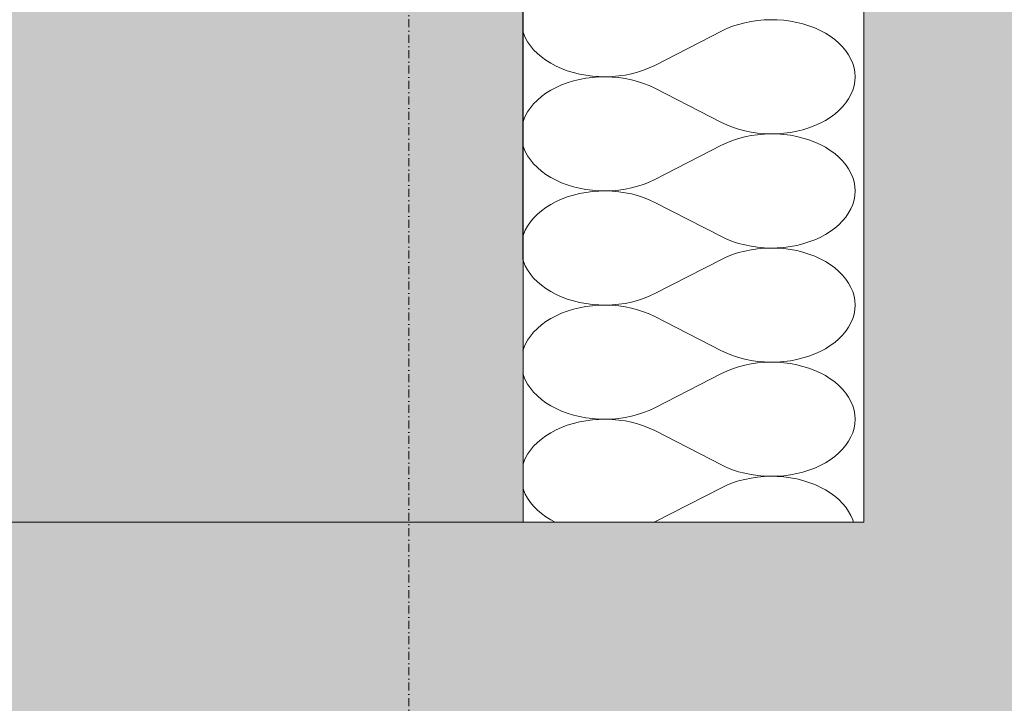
# Model space of a CAD drawing. Header units: millimetres. Extents: x 119219 to 750800, y -8933 to 168688.
# Tile 14 of 115: x 526127 to 526561, y -5130 to -4828. Entities that reach past the tile are written whole.
import ezdxf

# ---------------------------------------------------------------- set-up
doc = ezdxf.new("R2010")
doc.units = ezdxf.units.MM
doc.header["$MEASUREMENT"] = 0
doc.linetypes.add('Штрихпунктирная', pattern=[6.702778, 3.527778, -1.763889, 0, -1.411111])
for name, color, linetype, lineweight in [('0_Ном._пера__1', 7, 'Continuous', 0), ('0_Ном._пера__120', 7, 'Continuous', 0), ('АР-Перекрытия_Приямки.АР_Ном._пера__1', 7, 'Continuous', 5)]:
    doc.layers.add(name, color=color, linetype=linetype, lineweight=lineweight)

# ---------------------------------------------------------------- blocks, each defined once
blk = doc.blocks.new('*X28')
at = {"layer": '0_Ном._пера__120', "color": 7, "linetype": 'Continuous', "lineweight": 0}
for p, q in [((526443.88, -4830.44), (526441.25, -4831.29)), ((526446.6, -4829.72), (526443.88, -4830.44)), ((526449.39, -4829.16), (526446.6, -4829.72)), ((526452.24, -4828.75), (526449.39, -4829.16)), ((526455.12, -4828.49), (526452.24, -4828.75)), ((526458.03, -4828.39), (526455.12, -4828.49)), ((526460.94, -4828.44), (526458.03, -4828.39)), ((526463.84, -4828.66), (526460.94, -4828.44)), ((526466.7, -4829.03), (526463.84, -4828.66)), ((526469.51, -4829.55), (526466.7, -4829.03)), ((526472.25, -4830.22), (526469.51, -4829.55)), ((526474.9, -4831.04), (526472.25, -4830.22)), ((526348.72, -4833.38), (526348.99, -4834.3)), ((526348.99, -4834.3), (526349.78, -4836.22)), ((526406.88, -4848.52), (526436.34, -4833.42)), ((526438.73, -4832.29), (526436.34, -4833.42)), ((526441.25, -4831.29), (526438.73, -4832.29)), ((526477.45, -4832), (526474.9, -4831.04)), ((526479.88, -4833.1), (526477.45, -4832)), ((526482.18, -4834.32), (526479.88, -4833.1)), ((526484.33, -4835.66), (526482.18, -4834.32)), ((526349.78, -4836.22), (526350.8, -4838.08)), ((526350.8, -4838.08), (526352.02, -4839.89)), ((526486.32, -4837.12), (526484.33, -4835.66)), ((526488.13, -4838.67), (526486.32, -4837.12)), ((526489.76, -4840.32), (526488.13, -4838.67)), ((526352.02, -4839.89), (526353.46, -4841.62)), ((526353.46, -4841.62), (526355.08, -4843.27)), ((526355.08, -4843.27), (526356.9, -4844.83)), ((526491.19, -4842.06), (526489.76, -4840.32)), ((526492.41, -4843.86), (526491.19, -4842.06)), ((526356.9, -4844.83), (526358.88, -4846.28)), ((526358.88, -4846.28), (526361.03, -4847.62)), ((526361.03, -4847.62), (526363.33, -4848.85)), ((526493.43, -4845.73), (526492.41, -4843.86)), ((526494.22, -4847.64), (526493.43, -4845.73)), ((526494.8, -4849.59), (526494.22, -4847.64)), ((526363.33, -4848.85), (526365.76, -4849.94)), ((526365.76, -4849.94), (526368.31, -4850.9)), ((526368.31, -4850.9), (526370.97, -4851.72)), ((526370.97, -4851.72), (526373.71, -4852.39)), ((526396.62, -4852.22), (526399.33, -4851.51)), ((526399.33, -4851.51), (526401.96, -4850.65)), ((526401.96, -4850.65), (526404.48, -4849.65)), ((526404.48, -4849.65), (526406.88, -4848.52)), ((526495.14, -4851.57), (526494.8, -4849.59)), ((526495.26, -4853.56), (526495.14, -4851.57)), ((526368.31, -4856.21), (526365.76, -4857.17)), ((526370.97, -4855.4), (526368.31, -4856.21)), ((526373.71, -4854.72), (526370.97, -4855.4)), ((526373.71, -4852.39), (526376.51, -4852.91)), ((526376.51, -4854.2), (526373.71, -4854.72)), ((526376.51, -4852.91), (526379.38, -4853.28)), ((526379.38, -4853.83), (526376.51, -4854.2)), ((526379.38, -4853.28), (526382.27, -4853.5)), ((526382.27, -4853.62), (526379.38, -4853.83)), ((526382.27, -4853.5), (526385.18, -4853.56)), ((526385.18, -4853.56), (526382.27, -4853.62)), ((526385.18, -4853.56), (526388.09, -4853.46)), ((526388.09, -4853.66), (526385.18, -4853.56)), ((526388.09, -4853.46), (526390.97, -4853.2)), ((526390.97, -4853.92), (526388.09, -4853.66)), ((526390.97, -4853.2), (526393.82, -4852.79)), ((526393.82, -4854.33), (526390.97, -4853.92)), ((526393.82, -4852.79), (526396.62, -4852.22)), ((526396.62, -4854.89), (526393.82, -4854.33)), ((526399.33, -4855.61), (526396.62, -4854.89)), ((526401.96, -4856.46), (526399.33, -4855.61)), ((526404.48, -4857.46), (526401.96, -4856.46)), ((526494.8, -4857.52), (526495.14, -4855.55)), ((526495.14, -4855.55), (526495.26, -4853.56)), ((526358.88, -4860.83), (526356.9, -4862.29)), ((526361.03, -4859.49), (526358.88, -4860.83)), ((526363.33, -4858.27), (526361.03, -4859.49)), ((526365.76, -4857.17), (526363.33, -4858.27)), ((526406.88, -4858.59), (526404.48, -4857.46)), ((526406.88, -4858.59), (526436.34, -4873.69)), ((526493.43, -4861.39), (526494.22, -4859.47)), ((526494.22, -4859.47), (526494.8, -4857.52)), ((526355.08, -4863.84), (526353.46, -4865.49)), ((526356.9, -4862.29), (526355.08, -4863.84)), ((526489.76, -4866.79), (526491.19, -4865.06)), ((526491.19, -4865.06), (526492.41, -4863.25)), ((526492.41, -4863.25), (526493.43, -4861.39)), ((526350.8, -4869.03), (526349.78, -4870.9)), ((526352.02, -4867.23), (526350.8, -4869.03)), ((526353.46, -4865.49), (526352.02, -4867.23)), ((526486.32, -4870), (526488.13, -4868.44)), ((526488.13, -4868.44), (526489.76, -4866.79)), ((526348.99, -4872.81), (526348.72, -4873.71)), ((526349.78, -4870.9), (526348.99, -4872.81)), ((526436.34, -4873.69), (526438.73, -4874.82)), ((526479.88, -4874.02), (526482.18, -4872.79)), ((526482.18, -4872.79), (526484.33, -4871.45)), ((526484.33, -4871.45), (526486.32, -4870)), ((526438.73, -4874.82), (526441.25, -4875.82)), ((526441.25, -4875.82), (526443.88, -4876.68)), ((526443.88, -4876.68), (526446.6, -4877.39)), ((526446.6, -4877.39), (526449.39, -4877.96)), ((526449.39, -4877.96), (526452.24, -4878.37)), ((526463.84, -4878.45), (526466.7, -4878.08)), ((526466.7, -4878.08), (526469.51, -4877.56)), ((526469.51, -4877.56), (526472.25, -4876.89)), ((526472.25, -4876.89), (526474.9, -4876.07)), ((526474.9, -4876.07), (526477.45, -4875.11)), ((526477.45, -4875.11), (526479.88, -4874.02)), ((526441.25, -4881.63), (526438.73, -4882.63)), ((526443.88, -4880.78), (526441.25, -4881.63)), ((526446.6, -4880.06), (526443.88, -4880.78)), ((526449.39, -4879.5), (526446.6, -4880.06)), ((526452.24, -4879.09), (526449.39, -4879.5)), ((526452.24, -4878.37), (526455.12, -4878.63)), ((526455.12, -4878.83), (526452.24, -4879.09)), ((526455.12, -4878.63), (526458.03, -4878.73)), ((526458.03, -4878.73), (526455.12, -4878.83)), ((526458.03, -4878.73), (526460.94, -4878.67)), ((526460.94, -4878.79), (526458.03, -4878.73)), ((526460.94, -4878.67), (526463.84, -4878.45)), ((526463.84, -4879), (526460.94, -4878.79)), ((526466.7, -4879.37), (526463.84, -4879)), ((526469.51, -4879.89), (526466.7, -4879.37)), ((526472.25, -4880.57), (526469.51, -4879.89)), ((526474.9, -4881.38), (526472.25, -4880.57)), ((526477.45, -4882.34), (526474.9, -4881.38)), ((526479.88, -4883.44), (526477.45, -4882.34)), ((526348.73, -4883.75), (526348.99, -4884.64)), ((526348.99, -4884.64), (526349.78, -4886.56)), ((526349.78, -4886.56), (526350.8, -4888.42)), ((526406.88, -4898.86), (526436.34, -4883.76)), ((526438.73, -4882.63), (526436.34, -4883.76)), ((526482.18, -4884.66), (526479.88, -4883.44)), ((526484.33, -4886), (526482.18, -4884.66)), ((526486.32, -4887.46), (526484.33, -4886)), ((526350.8, -4888.42), (526352.02, -4890.23)), ((526352.02, -4890.23), (526353.46, -4891.96)), ((526488.13, -4889.01), (526486.32, -4887.46)), ((526489.76, -4890.66), (526488.13, -4889.01)), ((526491.19, -4892.4), (526489.76, -4890.66)), ((526353.46, -4891.96), (526355.08, -4893.61)), ((526355.08, -4893.61), (526356.9, -4895.17)), ((526356.9, -4895.17), (526358.88, -4896.62)), ((526492.41, -4894.2), (526491.19, -4892.4)), ((526493.43, -4896.07), (526492.41, -4894.2)), ((526358.88, -4896.62), (526361.03, -4897.96)), ((526361.03, -4897.96), (526363.33, -4899.19)), ((526363.33, -4899.19), (526365.76, -4900.28)), ((526404.48, -4899.99), (526406.88, -4898.86)), ((526494.22, -4897.98), (526493.43, -4896.07)), ((526494.8, -4899.93), (526494.22, -4897.98)), ((526495.14, -4901.91), (526494.8, -4899.93)), ((526365.76, -4900.28), (526368.31, -4901.24)), ((526368.31, -4901.24), (526370.97, -4902.06)), ((526370.97, -4902.06), (526373.71, -4902.73)), ((526373.71, -4902.73), (526376.51, -4903.26)), ((526376.51, -4903.26), (526379.38, -4903.63)), ((526379.38, -4904.17), (526376.51, -4904.54)), ((526379.38, -4903.63), (526382.27, -4903.84)), ((526382.27, -4903.96), (526379.38, -4904.17)), ((526382.27, -4903.84), (526385.18, -4903.9)), ((526385.18, -4903.9), (526382.27, -4903.96)), ((526385.18, -4903.9), (526388.09, -4903.8)), ((526388.09, -4904), (526385.18, -4903.9)), ((526388.09, -4903.8), (526390.97, -4903.54)), ((526390.97, -4904.26), (526388.09, -4904)), ((526390.97, -4903.54), (526393.82, -4903.13)), ((526393.82, -4904.67), (526390.97, -4904.26)), ((526393.82, -4903.13), (526396.62, -4902.56)), ((526396.62, -4902.56), (526399.33, -4901.85)), ((526399.33, -4901.85), (526401.96, -4900.99)), ((526401.96, -4900.99), (526404.48, -4899.99)), ((526495.26, -4903.9), (526495.14, -4901.91)), ((526495.14, -4905.89), (526495.26, -4903.9)), ((526363.33, -4908.61), (526361.03, -4909.83)), ((526365.76, -4907.51), (526363.33, -4908.61)), ((526368.31, -4906.56), (526365.76, -4907.51)), ((526370.97, -4905.74), (526368.31, -4906.56)), ((526373.71, -4905.06), (526370.97, -4905.74)), ((526376.51, -4904.54), (526373.71, -4905.06)), ((526396.62, -4905.23), (526393.82, -4904.67)), ((526399.33, -4905.95), (526396.62, -4905.23)), ((526401.96, -4906.8), (526399.33, -4905.95)), ((526404.48, -4907.8), (526401.96, -4906.8)), ((526406.88, -4908.93), (526404.48, -4907.8)), ((526494.22, -4909.81), (526494.8, -4907.86)), ((526494.8, -4907.86), (526495.14, -4905.89)), ((526356.9, -4912.63), (526355.08, -4914.19)), ((526358.88, -4911.17), (526356.9, -4912.63)), ((526361.03, -4909.83), (526358.88, -4911.17)), ((526406.88, -4908.93), (526436.34, -4924.03)), ((526492.41, -4913.59), (526493.43, -4911.73)), ((526493.43, -4911.73), (526494.22, -4909.81)), ((526353.46, -4915.84), (526352.02, -4917.57)), ((526355.08, -4914.19), (526353.46, -4915.84)), ((526488.13, -4918.78), (526489.76, -4917.13)), ((526489.76, -4917.13), (526491.19, -4915.4)), ((526491.19, -4915.4), (526492.41, -4913.59)), ((526349.78, -4921.24), (526348.99, -4923.15)), ((526350.8, -4919.37), (526349.78, -4921.24)), ((526352.02, -4917.57), (526350.8, -4919.37)), ((526484.33, -4921.79), (526486.32, -4920.34)), ((526486.32, -4920.34), (526488.13, -4918.78)), ((526348.99, -4923.15), (526348.73, -4924.01)), ((526436.34, -4924.03), (526438.73, -4925.16)), ((526438.73, -4925.16), (526441.25, -4926.16)), ((526474.9, -4926.41), (526477.45, -4925.45)), ((526477.45, -4925.45), (526479.88, -4924.36)), ((526479.88, -4924.36), (526482.18, -4923.13)), ((526482.18, -4923.13), (526484.33, -4921.79)), ((526441.25, -4926.16), (526443.88, -4927.02)), ((526443.88, -4927.02), (526446.6, -4927.73)), ((526446.6, -4927.73), (526449.39, -4928.3)), ((526449.39, -4929.84), (526446.6, -4930.4)), ((526449.39, -4928.3), (526452.24, -4928.71)), ((526452.24, -4929.43), (526449.39, -4929.84)), ((526452.24, -4928.71), (526455.12, -4928.97)), ((526455.12, -4929.17), (526452.24, -4929.43)), ((526455.12, -4928.97), (526458.03, -4929.07)), ((526458.03, -4929.07), (526455.12, -4929.17)), ((526458.03, -4929.07), (526460.94, -4929.01)), ((526460.94, -4929.13), (526458.03, -4929.07)), ((526460.94, -4929.01), (526463.84, -4928.8)), ((526463.84, -4929.34), (526460.94, -4929.13)), ((526463.84, -4928.8), (526466.7, -4928.43)), ((526466.7, -4929.71), (526463.84, -4929.34)), ((526466.7, -4928.43), (526469.51, -4927.9)), ((526469.51, -4930.23), (526466.7, -4929.71)), ((526469.51, -4927.9), (526472.25, -4927.23)), ((526472.25, -4930.91), (526469.51, -4930.23)), ((526472.25, -4927.23), (526474.9, -4926.41)), ((526348.74, -4934.13), (526348.99, -4934.98)), ((526406.88, -4949.2), (526436.34, -4934.1)), ((526438.73, -4932.97), (526436.34, -4934.1)), ((526441.25, -4931.97), (526438.73, -4932.97)), ((526443.88, -4931.12), (526441.25, -4931.97)), ((526446.6, -4930.4), (526443.88, -4931.12)), ((526474.9, -4931.73), (526472.25, -4930.91)), ((526477.45, -4932.69), (526474.9, -4931.73)), ((526479.88, -4933.78), (526477.45, -4932.69)), ((526482.18, -4935), (526479.88, -4933.78)), ((526348.99, -4934.98), (526349.78, -4936.9)), ((526349.78, -4936.9), (526350.8, -4938.76)), ((526350.8, -4938.76), (526352.02, -4940.57)), ((526484.33, -4936.34), (526482.18, -4935)), ((526486.32, -4937.8), (526484.33, -4936.34)), ((526488.13, -4939.36), (526486.32, -4937.8)), ((526352.02, -4940.57), (526353.46, -4942.3)), ((526353.46, -4942.3), (526355.08, -4943.95)), ((526489.76, -4941.01), (526488.13, -4939.36)), ((526491.19, -4942.74), (526489.76, -4941.01)), ((526492.41, -4944.54), (526491.19, -4942.74)), ((526355.08, -4943.95), (526356.9, -4945.51)), ((526356.9, -4945.51), (526358.88, -4946.96)), ((526358.88, -4946.96), (526361.03, -4948.31)), ((526493.43, -4946.41), (526492.41, -4944.54)), ((526494.22, -4948.32), (526493.43, -4946.41)), ((526361.03, -4948.31), (526363.33, -4949.53)), ((526363.33, -4949.53), (526365.76, -4950.62)), ((526365.76, -4950.62), (526368.31, -4951.58)), ((526368.31, -4951.58), (526370.97, -4952.4)), ((526399.33, -4952.19), (526401.96, -4951.33)), ((526401.96, -4951.33), (526404.48, -4950.33)), ((526404.48, -4950.33), (526406.88, -4949.2)), ((526494.8, -4950.27), (526494.22, -4948.32)), ((526495.14, -4952.25), (526494.8, -4950.27)), ((526370.97, -4956.08), (526368.31, -4956.9)), ((526370.97, -4952.4), (526373.71, -4953.07)), ((526373.71, -4955.4), (526370.97, -4956.08)), ((526373.71, -4953.07), (526376.51, -4953.6)), ((526376.51, -4954.88), (526373.71, -4955.4)), ((526376.51, -4953.6), (526379.38, -4953.97)), ((526379.38, -4954.51), (526376.51, -4954.88)), ((526379.38, -4953.97), (526382.27, -4954.18)), ((526382.27, -4954.3), (526379.38, -4954.51)), ((526382.27, -4954.18), (526385.18, -4954.24)), ((526385.18, -4954.24), (526382.27, -4954.3)), ((526385.18, -4954.24), (526388.09, -4954.14)), ((526388.09, -4954.34), (526385.18, -4954.24)), ((526388.09, -4954.14), (526390.97, -4953.88)), ((526390.97, -4954.6), (526388.09, -4954.34)), ((526390.97, -4953.88), (526393.82, -4953.47)), ((526393.82, -4955.01), (526390.97, -4954.6)), ((526393.82, -4953.47), (526396.62, -4952.9)), ((526396.62, -4955.57), (526393.82, -4955.01)), ((526396.62, -4952.9), (526399.33, -4952.19)), ((526399.33, -4956.29), (526396.62, -4955.57)), ((526401.96, -4957.15), (526399.33, -4956.29)), ((526494.8, -4958.2), (526495.14, -4956.23)), ((526495.26, -4954.24), (526495.14, -4952.25)), ((526495.14, -4956.23), (526495.26, -4954.24)), ((526361.03, -4960.17), (526358.88, -4961.51)), ((526363.33, -4958.95), (526361.03, -4960.17)), ((526365.76, -4957.86), (526363.33, -4958.95)), ((526368.31, -4956.9), (526365.76, -4957.86)), ((526404.48, -4958.14), (526401.96, -4957.15)), ((526406.88, -4959.27), (526404.48, -4958.14)), ((526406.88, -4959.27), (526436.34, -4974.38)), ((526493.43, -4962.07), (526494.22, -4960.15)), ((526494.22, -4960.15), (526494.8, -4958.2)), ((526355.08, -4964.53), (526353.46, -4966.18)), ((526356.9, -4962.97), (526355.08, -4964.53)), ((526358.88, -4961.51), (526356.9, -4962.97)), ((526491.19, -4965.74), (526492.41, -4963.93)), ((526492.41, -4963.93), (526493.43, -4962.07)), ((526352.02, -4967.91), (526350.8, -4969.71)), ((526353.46, -4966.18), (526352.02, -4967.91)), ((526486.32, -4970.68), (526488.13, -4969.12)), ((526488.13, -4969.12), (526489.76, -4967.47)), ((526489.76, -4967.47), (526491.19, -4965.74)), ((526348.99, -4973.49), (526348.75, -4974.32)), ((526349.78, -4971.58), (526348.99, -4973.49)), ((526350.8, -4969.71), (526349.78, -4971.58)), ((526479.88, -4974.7), (526482.18, -4973.48)), ((526482.18, -4973.48), (526484.33, -4972.13)), ((526484.33, -4972.13), (526486.32, -4970.68)), ((526436.34, -4974.38), (526438.73, -4975.51)), ((526438.73, -4975.51), (526441.25, -4976.5)), ((526441.25, -4976.5), (526443.88, -4977.36)), ((526443.88, -4977.36), (526446.6, -4978.07)), ((526446.6, -4978.07), (526449.39, -4978.64)), ((526469.51, -4978.24), (526472.25, -4977.57)), ((526472.25, -4977.57), (526474.9, -4976.75)), ((526474.9, -4976.75), (526477.45, -4975.79)), ((526477.45, -4975.79), (526479.88, -4974.7)), ((526441.25, -4982.32), (526438.73, -4983.31)), ((526443.88, -4981.46), (526441.25, -4982.32)), ((526446.6, -4980.74), (526443.88, -4981.46)), ((526449.39, -4980.18), (526446.6, -4980.74)), ((526449.39, -4978.64), (526452.24, -4979.05)), ((526452.24, -4979.77), (526449.39, -4980.18)), ((526452.24, -4979.05), (526455.12, -4979.31)), ((526455.12, -4979.51), (526452.24, -4979.77)), ((526455.12, -4979.31), (526458.03, -4979.41)), ((526458.03, -4979.41), (526455.12, -4979.51)), ((526458.03, -4979.41), (526460.94, -4979.35)), ((526460.94, -4979.47), (526458.03, -4979.41)), ((526460.94, -4979.35), (526463.84, -4979.14)), ((526463.84, -4979.68), (526460.94, -4979.47)), ((526463.84, -4979.14), (526466.7, -4978.77)), ((526466.7, -4980.05), (526463.84, -4979.68)), ((526466.7, -4978.77), (526469.51, -4978.24)), ((526469.51, -4980.57), (526466.7, -4980.05)), ((526472.25, -4981.25), (526469.51, -4980.57)), ((526474.9, -4982.07), (526472.25, -4981.25)), ((526477.45, -4983.03), (526474.9, -4982.07)), ((526348.75, -4984.51), (526348.99, -4985.32)), ((526348.99, -4985.32), (526349.78, -4987.24)), ((526406.88, -4999.55), (526436.34, -4984.44)), ((526438.73, -4983.31), (526436.34, -4984.44)), ((526479.88, -4984.12), (526477.45, -4983.03)), ((526482.18, -4985.34), (526479.88, -4984.12)), ((526484.33, -4986.69), (526482.18, -4985.34)), ((526486.32, -4988.14), (526484.33, -4986.69)), ((526349.78, -4987.24), (526350.8, -4989.1)), ((526350.8, -4989.1), (526352.02, -4990.91)), ((526352.02, -4990.91), (526353.46, -4992.64)), ((526488.13, -4989.7), (526486.32, -4988.14)), ((526489.76, -4991.35), (526488.13, -4989.7)), ((526353.46, -4992.64), (526355.08, -4994.29)), ((526355.08, -4994.29), (526356.9, -4995.85)), ((526491.19, -4993.08), (526489.76, -4991.35)), ((526492.41, -4994.88), (526491.19, -4993.08)), ((526493.43, -4996.75), (526492.41, -4994.88)), ((526356.9, -4995.85), (526358.88, -4997.3)), ((526358.88, -4997.3), (526361.03, -4998.65)), ((526361.03, -4998.65), (526363.33, -4999.87)), ((526404.48, -5000.68), (526406.88, -4999.55)), ((526494.22, -4998.66), (526493.43, -4996.75)), ((526494.8, -5000.62), (526494.22, -4998.66)), ((526363.33, -4999.87), (526365.76, -5000.96)), ((526365.76, -5000.96), (526368.31, -5001.92)), ((526368.31, -5001.92), (526370.97, -5002.74)), ((526370.97, -5002.74), (526373.71, -5003.41)), ((526373.71, -5003.41), (526376.51, -5003.94)), ((526376.51, -5003.94), (526379.38, -5004.31)), ((526390.97, -5004.22), (526393.82, -5003.81)), ((526393.82, -5003.81), (526396.62, -5003.24)), ((526396.62, -5003.24), (526399.33, -5002.53)), ((526399.33, -5002.53), (526401.96, -5001.67)), ((526401.96, -5001.67), (526404.48, -5000.68)), ((526495.14, -5002.59), (526494.8, -5000.62)), ((526495.26, -5004.58), (526495.14, -5002.59)), ((526365.76, -5008.2), (526363.33, -5009.29)), ((526368.31, -5007.24), (526365.76, -5008.2)), ((526370.97, -5006.42), (526368.31, -5007.24)), ((526373.71, -5005.74), (526370.97, -5006.42)), ((526376.51, -5005.22), (526373.71, -5005.74)), ((526379.38, -5004.85), (526376.51, -5005.22)), ((526379.38, -5004.31), (526382.27, -5004.52)), ((526382.27, -5004.64), (526379.38, -5004.85)), ((526382.27, -5004.52), (526385.18, -5004.58)), ((526385.18, -5004.58), (526382.27, -5004.64)), ((526385.18, -5004.58), (526388.09, -5004.48)), ((526388.09, -5004.68), (526385.18, -5004.58)), ((526388.09, -5004.48), (526390.97, -5004.22)), ((526390.97, -5004.94), (526388.09, -5004.68)), ((526393.82, -5005.35), (526390.97, -5004.94)), ((526396.62, -5005.91), (526393.82, -5005.35)), ((526399.33, -5006.63), (526396.62, -5005.91)), ((526401.96, -5007.49), (526399.33, -5006.63)), ((526404.48, -5008.48), (526401.96, -5007.49)), ((526406.88, -5009.61), (526404.48, -5008.48)), ((526494.8, -5008.54), (526495.14, -5006.57)), ((526495.14, -5006.57), (526495.26, -5004.58)), ((526358.88, -5011.86), (526356.9, -5013.31)), ((526361.03, -5010.51), (526358.88, -5011.86)), ((526363.33, -5009.29), (526361.03, -5010.51)), ((526406.88, -5009.61), (526436.34, -5024.72)), ((526492.41, -5014.27), (526493.43, -5012.41)), ((526493.43, -5012.41), (526494.22, -5010.5)), ((526494.22, -5010.5), (526494.8, -5008.54)), ((526353.46, -5016.52), (526352.02, -5018.25)), ((526355.08, -5014.87), (526353.46, -5016.52)), ((526356.9, -5013.31), (526355.08, -5014.87)), ((526489.76, -5017.81), (526491.19, -5016.08)), ((526491.19, -5016.08), (526492.41, -5014.27)), ((526350.8, -5020.05), (526349.78, -5021.92)), ((526352.02, -5018.25), (526350.8, -5020.05)), ((526484.33, -5022.47), (526486.32, -5021.02)), ((526486.32, -5021.02), (526488.13, -5019.46)), ((526488.13, -5019.46), (526489.76, -5017.81)), ((526348.99, -5023.83), (526348.76, -5024.62)), ((526349.78, -5021.92), (526348.99, -5023.83)), ((526436.34, -5024.72), (526438.73, -5025.85)), ((526438.73, -5025.85), (526441.25, -5026.84)), ((526477.45, -5026.13), (526479.88, -5025.04)), ((526479.88, -5025.04), (526482.18, -5023.82)), ((526482.18, -5023.82), (526484.33, -5022.47)), ((526441.25, -5026.84), (526443.88, -5027.7)), ((526443.88, -5027.7), (526446.6, -5028.41)), ((526446.6, -5028.41), (526449.39, -5028.98)), ((526449.39, -5028.98), (526452.24, -5029.39)), ((526452.24, -5030.11), (526449.39, -5030.52)), ((526452.24, -5029.39), (526455.12, -5029.65)), ((526455.12, -5029.85), (526452.24, -5030.11)), ((526455.12, -5029.65), (526458.03, -5029.75)), ((526458.03, -5029.75), (526455.12, -5029.85)), ((526458.03, -5029.75), (526460.94, -5029.69)), ((526460.94, -5029.81), (526458.03, -5029.75)), ((526460.94, -5029.69), (526463.84, -5029.48)), ((526463.84, -5030.02), (526460.94, -5029.81)), ((526463.84, -5029.48), (526466.7, -5029.11)), ((526466.7, -5030.39), (526463.84, -5030.02)), ((526466.7, -5029.11), (526469.51, -5028.58)), ((526469.51, -5028.58), (526472.25, -5027.91)), ((526472.25, -5027.91), (526474.9, -5027.09)), ((526474.9, -5027.09), (526477.45, -5026.13)), ((526438.73, -5033.65), (526436.34, -5034.78)), ((526441.25, -5032.66), (526438.73, -5033.65)), ((526443.88, -5031.8), (526441.25, -5032.66)), ((526446.6, -5031.09), (526443.88, -5031.8)), ((526449.39, -5030.52), (526446.6, -5031.09)), ((526469.51, -5030.92), (526466.7, -5030.39)), ((526472.25, -5031.59), (526469.51, -5030.92)), ((526474.9, -5032.41), (526472.25, -5031.59)), ((526477.45, -5033.37), (526474.9, -5032.41)), ((526479.88, -5034.46), (526477.45, -5033.37)), ((526482.18, -5035.68), (526479.88, -5034.46)), ((526348.76, -5034.88), (526348.99, -5035.67)), ((526348.99, -5035.67), (526349.78, -5037.58)), ((526349.78, -5037.58), (526350.8, -5039.45)), ((526406.88, -5049.89), (526436.34, -5034.78)), ((526484.33, -5037.03), (526482.18, -5035.68)), ((526486.32, -5038.48), (526484.33, -5037.03)), ((526488.13, -5040.04), (526486.32, -5038.48)), ((526350.8, -5039.45), (526352.02, -5041.25)), ((526352.02, -5041.25), (526353.46, -5042.98)), ((526353.46, -5042.98), (526355.08, -5044.63)), ((526489.76, -5041.69), (526488.13, -5040.04)), ((526491.19, -5043.42), (526489.76, -5041.69)), ((526355.08, -5044.63), (526356.9, -5046.19)), ((526356.9, -5046.19), (526358.88, -5047.64)), ((526492.41, -5045.23), (526491.19, -5043.42)), ((526493.43, -5047.09), (526492.41, -5045.23)), ((526494.22, -5049), (526493.43, -5047.09)), ((526358.88, -5047.64), (526361.03, -5048.99)), ((526361.03, -5048.99), (526362.93, -5050)), ((526406.64, -5050), (526406.88, -5049.89)), ((526494.52, -5050), (526494.22, -5049))]:
    blk.add_line(p, q, dxfattribs=at)
blk = doc.blocks.new('Штриховка_10_1', base_point=(0, 0))
at = {"layer": '0_Ном._пера__120', "color": 7, "linetype": 'Continuous', "lineweight": 0, "flags": 128}
blk.add_lwpolyline([(526348.76, -5050), (526347.64, 349.99), (526499.14, 349.99), (526499.14, -5050)], close=True, dxfattribs=at)
at = {"layer": '0_Ном._пера__120', "color": 7, "linetype": 'Continuous', "lineweight": 0}
blk.add_blockref('*X28', (0, 0), dxfattribs=at)

msp = doc.modelspace()

# ---------------------------------------------------------------- hatches: boundary and pattern name
at = {"layer": '0_Ном._пера__1', "linetype": 'Continuous', "lineweight": 0}
h = msp.add_hatch(dxfattribs=at)
h.set_pattern_fill('Грунт_02__копия__0001', style=0, pattern_type=2)
h.set_pattern_definition([(45, (0, 0), (-169.70563, 169.70563), []), (45, (-56.57, 56.57), (-339.41125, 339.41125), []), (45, (-113.14, 113.14), (-339.41125, 339.41125), []), (135, (-169.706, 169.706), (56.568542, 56.568542), [240, -240])])
h.paths.add_polyline_path([(529281.971, 349.992), (526499.138, 349.992), (526499.138, -5049.998), (508846.945, -5049.998), (508846.945, -5619.173), (529281.971, -5619.173)])
h = msp.add_hatch(dxfattribs=at)
h.set_pattern_fill('Железобетон__project__ув_3A', style=0, pattern_type=2)
h.set_pattern_definition([(45, (0, 0), (-56.568542, 56.568542), []), (45, (-28.284, 28.284), (-56.568542, 56.568542), [60, -20, 0, -20])])
h.paths.add_polyline_path([(519388, -4749.998), (519588, -4749.998), (526048.761, -4749.998), (526348.761, -4749.998), (526348.761, -5049.998), (508846.945, -5049.998), (508846.945, -4749.998)])

# ---------------------------------------------------------------- linework, layer by layer
at = {"layer": '0_Ном._пера__1', "color": 7, "linetype": 'Штрихпунктирная', "lineweight": 0}
msp.add_line((526298.331, -3011.85), (526298.331, -7532.74), dxfattribs=at)
at = {"layer": '0_Ном._пера__1', "color": 7, "linetype": 'Continuous', "lineweight": 0, "flags": 128}
for points in [[(529281.971, 349.992), (526499.138, 349.992), (526499.138, -5049.998), (508846.945, -5049.998), (508846.945, -5619.173), (529281.971, -5619.173)], [(519388, -4749.998), (519588, -4749.998), (526048.761, -4749.998), (526348.761, -4749.998), (526348.761, -5049.998), (508846.945, -5049.998), (508846.945, -4749.998)]]:
    msp.add_lwpolyline(points, close=True, dxfattribs=at)
at = {"layer": 'АР-Перекрытия_Приямки.АР_Ном._пера__1', "color": 7, "linetype": 'Continuous', "lineweight": 5}
for p in [(526348.761, -4749.998), (508846.945, -5049.998)]:
    msp.add_line(p, (526348.761, -5049.998), dxfattribs=at)

# ---------------------------------------------------------------- block references
at = {"layer": '0_Ном._пера__120', "color": 7, "linetype": 'Continuous', "lineweight": 0}
msp.add_blockref('Штриховка_10_1', (0, 0), dxfattribs=at)

doc.saveas('drawing.dxf')
